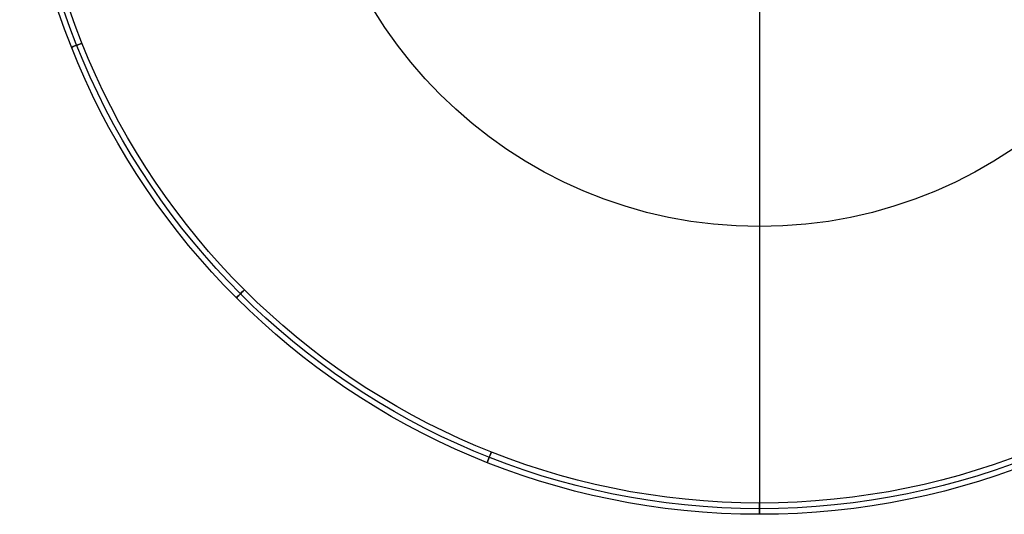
# Model space of a CAD drawing. Extents: x -1664 to 328, y -328 to 327.
# Tile 2 of 15: x -328 to 108, y -328 to -108. Entities that reach past the tile are written whole.
import ezdxf

# ---------------------------------------------------------------- set-up
doc = ezdxf.new("R2010")
doc.units = 0
for name, color, linetype in [('CORDONCINO_LAMP', 155, 'CONTINUOUS'), ('PAGLIA', 15, 'CONTINUOUS'), ('TESSUTO_LAMPADA', 27, 'CONTINUOUS')]:
    doc.layers.add(name, color=color, linetype=linetype)

msp = doc.modelspace()

# ---------------------------------------------------------------- linework, layer by layer
at = {"layer": 'CORDONCINO_LAMP'}
for centre, radius in [((0, 0, 1705.98), 327.5), ((0, 0, 1560.98), 327.5), ((0, 0, 1560.98), 325), ((0, 0, 1705.98), 325), ((0, 0, 1708.48), 325), ((0, 0, 1703.48), 325), ((0, 0, 1563.48), 325), ((0, 0, 1558.48), 325), ((0, 0, 1705.98), 322.5), ((0, 0, 1560.98), 322.5)]:
    msp.add_circle(centre, radius, dxfattribs=at)
at = {"layer": 'CORDONCINO_LAMP', "extrusion": (-0.368091, 0.92979, 0)}
for centre in [(325, 1705.98, 0), (325, 1560.98, 0)]:
    msp.add_circle(centre, 2.5, dxfattribs=at)
at = {"layer": 'CORDONCINO_LAMP', "extrusion": (-0.707104, 0.70711, 0)}
for centre in [(325, 1705.98, 0), (325, 1560.98, 0)]:
    msp.add_circle(centre, 2.5, dxfattribs=at)
at = {"layer": 'CORDONCINO_LAMP', "extrusion": (0.929787, -0.368099, 0)}
for centre in [(-325, 1705.98, 0), (-325, 1560.98, 0)]:
    msp.add_circle(centre, 2.5, dxfattribs=at)
at = {"layer": 'CORDONCINO_LAMP', "extrusion": (1, 2.9317e-12, 0)}
msp.add_circle((-325, 1705.98), 2.5, dxfattribs=at)
at = {"layer": 'CORDONCINO_LAMP', "extrusion": (1, 4.73221e-13, 0)}
msp.add_circle((-325, 1560.98), 2.5, dxfattribs=at)
at = {"layer": 'PAGLIA'}
msp.add_line((0, -325, 1705.98), (0, -325, 1560.98), dxfattribs=at)
for centre in [(0, 0, 1560.98), (0, 0, 1705.98), (0, 0, 1633.48)]:
    msp.add_circle(centre, 325, dxfattribs=at)
at = {"layer": 'TESSUTO_LAMPADA'}
msp.add_line((0, -75, 1820.98), (0, -325, 1705.98), dxfattribs=at)
for centre, radius in [((0, 0, 1705.98), 325), ((0, 0, 1763.48), 200)]:
    msp.add_circle(centre, radius, dxfattribs=at)

doc.saveas('drawing.dxf')
